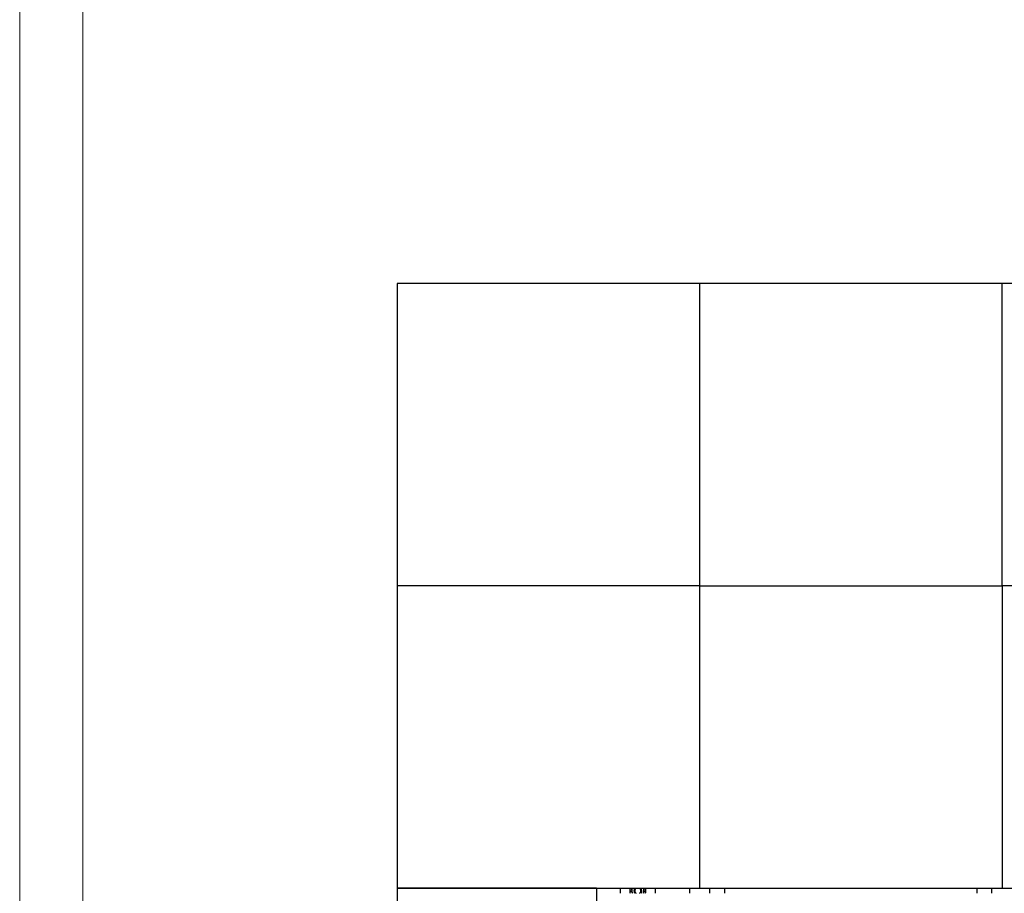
# Model space of a CAD drawing. Header units: millimetres. Extents: x 0 to 841, y 0 to 594.
# Tile 32 of 256: x 0 to 78, y 440 to 510. Entities that reach past the tile are written whole.
import ezdxf

# ---------------------------------------------------------------- set-up
doc = ezdxf.new("R2010")
doc.units = ezdxf.units.MM
doc.layers.add('TRAIT-FORT', color=4, linetype='Continuous', lineweight=25)

msp = doc.modelspace()

# ---------------------------------------------------------------- linework, layer by layer
at = {"color": 7, "linetype": 'Continuous', "lineweight": 18}
for p, q in [((0, 594), (0, 0)), ((5, 589), (5, 5))]:
    msp.add_line(p, q, dxfattribs=at)
at = {"layer": 'TRAIT-FORT', "color": 4, "linetype": 'Continuous', "lineweight": 25}
for p, q in [((53.971, 488.799), (29.971, 488.799)), ((29.971, 488.799), (29.971, 464.799)), ((53.971, 464.799), (53.971, 488.799)), ((77.971, 488.799), (53.971, 488.799)), ((77.971, 464.799), (77.971, 488.799)), ((101.971, 488.799), (77.971, 488.799)), ((53.971, 464.799), (29.971, 464.799)), ((29.971, 464.799), (29.971, 440.799)), ((53.971, 440.799), (53.971, 464.799)), ((53.971, 464.799), (77.971, 464.799)), ((77.971, 464.799), (77.971, 440.799)), ((101.971, 464.799), (77.971, 464.799)), ((29.971, 440.799), (53.971, 440.799)), ((29.971, 440.799), (29.971, 416.799)), ((45.771, 440.799), (29.971, 440.799)), ((45.771, 440.799), (45.771, 416.799)), ((47.665, 440.799), (47.665, 440.399)), ((50.465, 440.399), (50.465, 440.799)), ((53.151, 440.799), (53.151, 440.399)), ((53.971, 440.799), (77.971, 440.799)), ((54.751, 440.799), (54.751, 440.399)), ((55.97, 440.399), (55.97, 440.799)), ((75.97, 440.799), (75.97, 440.399)), ((77.171, 440.399), (77.171, 440.799)), ((77.971, 440.799), (101.971, 440.799))]:
    msp.add_line(p, q, dxfattribs=at)
for radius, start, end in [(0.64, 161.69, 198.10997), (0.48, 155.23626, 204.48505), (0.32, 141.07399, 218.43919), (0.244, 124.5106, 234.6193), (0.244, 305.3807, 55.4894), (0.32, 321.56081, 38.92601), (0.48, 335.51495, 24.76374), (0.64, 341.89003, 18.31)]:
    msp.add_arc((49.065, 440.598), radius, start, end, dxfattribs=at)
for points, knots in [([(48.627, 440.799), (48.611, 440.772), (48.572, 440.704), (48.534, 440.637), (48.511, 440.598)], [0, 0, 0, 0, 0.401093, 1, 1, 1, 1]), ([(49.619, 440.598), (49.596, 440.637), (49.558, 440.704), (49.519, 440.771), (49.503, 440.799)], [0, 0, 0, 0, 0.59415, 1, 1, 1, 1]), ([(48.511, 440.598), (48.534, 440.558), (48.572, 440.492), (48.61, 440.425), (48.626, 440.399)], [0, 0, 0, 0, 0.600456, 1, 1, 1, 1]), ([(49.504, 440.399), (49.52, 440.425), (49.558, 440.492), (49.596, 440.558), (49.619, 440.598)], [0, 0, 0, 0, 0.394737, 1, 1, 1, 1])]:
    msp.add_open_spline(points, degree=3, knots=knots, dxfattribs=at)

doc.saveas('drawing.dxf')
